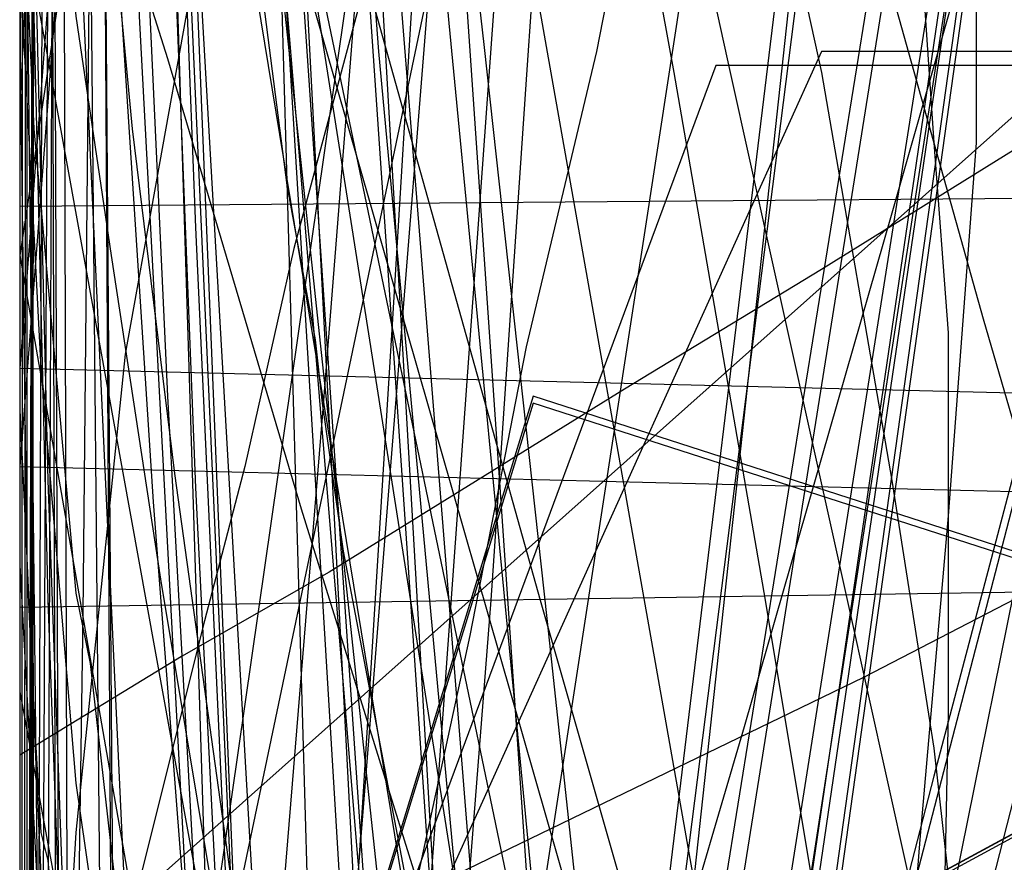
# Model space of a CAD drawing. Header units: millimetres. Extents: x 0 to 1231, y -1 to 564.
# Tile 132 of 163: x 0 to 14, y 108 to 120. Entities that reach past the tile are written whole.
import ezdxf

# ---------------------------------------------------------------- set-up
doc = ezdxf.new("R2010")
doc.units = ezdxf.units.MM
doc.layers.add('1', color=7, linetype='Continuous')

# ---------------------------------------------------------------- blocks, each defined once
blk = doc.blocks.new('PART007')
at = {"layer": '1'}
blk.add_lwpolyline([(1.1, 141.1), (0.8, 138.9), (0.5, 136.8), (0.3, 134.6), (0.1, 131.3), (0, 129.1), (0, 122.5), (0.1, 120.8), (0.1, 120.4), (0.2, 118.2), (0.8, 111.6), (1, 110.6), (1.5, 106.2), (2.2, 100.8), (2.2, 100.4), (2.9, 95.3)], dxfattribs=at)
blk = doc.blocks.new('PART011')
at = {"layer": '1'}
blk.add_lwpolyline([(320.9, 376.9), (231.6, 372.2), (187, 370), (143.8, 368.3), (142.4, 365.3), (140.9, 368.3), (113.7, 368.1), (85.1, 368.2), (0, 368), (0, 111.4), (71.1, 112.5), (106.6, 112.9), (140.6, 112.8), (142.2, 115.7), (143.6, 112.7), (183.5, 111.2), (261.2, 107.8), (351.4, 104.1), (363.9, 103.5)], dxfattribs=at)
blk = doc.blocks.new('PART014')
at = {"layer": '1'}
blk.add_lwpolyline([(559.3, 242.7), (491.5, 239.2), (439.2, 237.3), (382.5, 235.5), (327.8, 234.5), (271.3, 233.1), (184.5, 231.5), (126.5, 230.8), (125.1, 227.9), (123.6, 230.8), (0, 231), (0, 41.8), (123.5, 41.8), (125, 44.8), (126.5, 41.8), (162.8, 41.2), (240.9, 38.1), (307.4, 35.7), (376.2, 33.2), (463.1, 29.8), (535.6, 26.7), (606, 23.4)], dxfattribs=at)
blk = doc.blocks.new('PART015')
at = {"layer": '1'}
blk.add_lwpolyline([(281, 0), (289, 23.6), (7.3, 114.3), (0, 90.5)], close=True, dxfattribs=at)
blk = doc.blocks.new('PART019')
at = {"layer": '1'}
blk.add_lwpolyline([(609.6, 303.1), (526.4, 300), (447.8, 296.7), (366.9, 293.5), (242.2, 287.9), (192.2, 285.3), (143.7, 283.1), (142.2, 280.1), (140.7, 283), (106.6, 282.5), (71.1, 282.2), (0, 282.1), (0, 57.2), (71.1, 56.3), (140.6, 55.2), (142.1, 58.2), (143.5, 55.2), (194, 53.5), (257, 52.2), (317, 49.3), (377, 46.2), (503.2, 40.8), (557, 38.2)], dxfattribs=at)
blk = doc.blocks.new('PART020')
at = {"layer": '1'}
blk.add_lwpolyline([(0.1, 120.6), (0, 118.5), (0, 114.2), (0.1, 112.1), (0.2, 109.9), (0.3, 108.2), (0.4, 107.8), (0.7, 104.6), (1.2, 100), (1.3, 99.3), (1.9, 94)], dxfattribs=at)
blk = doc.blocks.new('PART022')
at = {"layer": '1'}
blk.add_lwpolyline([(35.1, 269.8), (0, 31), (48, 22.1), (50, 24.8), (51, 21.6), (163.5, 1.6), (165.5, 4.2), (166.5, 1.1), (172.2, 0), (189.9, 36.2), (272.9, 22.5), (274.8, 25.2), (275.8, 22), (292, 19.6), (328.6, 15.1), (377.1, 10.1)], dxfattribs=at)
blk = doc.blocks.new('PART024')
at = {"layer": '1'}
blk.add_lwpolyline([(363.2, 251.4), (295.9, 248), (262.2, 246.5), (228.5, 245.4), (203.7, 245.3), (202.2, 242.3), (200.7, 245.3), (0.1, 245.4), (0, 52.3), (101.1, 52.1), (151.7, 51.8), (200.8, 51.2), (202.4, 54.1), (202.4, 54), (202.6, 52.6), (202.7, 52.1), (203, 51.5), (203.4, 51.2), (203.6, 51.1), (203.9, 51.1), (216.8, 50.3), (300.7, 45.8), (384.6, 41.6)], dxfattribs=at)
blk = doc.blocks.new('PART025')
at = {"layer": '1'}
blk.add_lwpolyline([(44.6, 0), (96.8, 0), (104.9, 2.3), (137.9, 9), (147.5, 10.9), (147.5, 56.2), (124.3, 179.8), (114.6, 181.7), (62.4, 181.7), (39.2, 164.7), (1.4, 164.7), (0, 155.4), (0, 110.2), (20.1, 1.2)], close=True, dxfattribs=at)
blk = doc.blocks.new('PART026')
at = {"layer": '1'}
blk.add_lwpolyline([(116.7, 8.6), (108.7, 180.7), (15.8, 180.4), (0, 164.8), (9.5, 0)], close=True, dxfattribs=at)
blk = doc.blocks.new('PART027')
at = {"layer": '1'}
blk.add_lwpolyline([(59.2, 106.3), (35.3, 129.4), (26.5, 129.4), (0, 105.8), (0, 1), (14.9, 0.5), (28.1, 0.1), (29.6, 3), (31, 0), (43.5, 0.2), (59.2, 0.2)], close=True, dxfattribs=at)
blk = doc.blocks.new('PART028')
at = {"layer": '1'}
blk.add_lwpolyline([(0.5, 142.2), (0.3, 140.6), (0.3, 140), (0.1, 135.5), (0.1, 134.4), (0, 133.2), (0.1, 131), (0.1, 128.3), (0.2, 126.5), (0.6, 122.1), (0.6, 122), (0.8, 119.8), (1.3, 116.4), (2, 111.8), (2.7, 107.6), (3.7, 102), (5.9, 91)], dxfattribs=at)
blk = doc.blocks.new('PART029')
at = {"layer": '1'}
blk.add_lwpolyline([(353.8, 227.2), (343.9, 225.4), (336.1, 223.9), (336.7, 220.5), (295.9, 213.4), (244.8, 204.4), (233.6, 202.5), (193.8, 195.5), (40.8, 168.8), (0, 161.7), (28.6, 0), (59, 5.5), (59.9, 8.7), (61.9, 6), (72.4, 7.8), (73.4, 11), (75.4, 8.3), (142.8, 19.8), (223.2, 33), (224.2, 36.1), (226.1, 33.5), (342.7, 51), (401, 60.2)], dxfattribs=at)
blk = doc.blocks.new('PART034')
at = {"layer": '1'}
blk.add_lwpolyline([(238.2, 205.7), (198.7, 207.8), (159.2, 209.1), (124.5, 210.1), (89.8, 210.7), (41.1, 210.6), (39.6, 207.7), (38.2, 210.7), (0, 210.9), (1.6, 161.6), (3.3, 130.8), (5.4, 100), (8.4, 67.9), (11.4, 66.7), (8.6, 65), (11.9, 34.4), (15.5, 1.3), (53.2, 0), (54.5, 2.9), (56.1, 0.2), (235, 35.1), (235.9, 38.3)], dxfattribs=at)
blk = doc.blocks.new('PART036')
at = {"layer": '1'}
blk.add_lwpolyline([(91.2, 0), (91.2, 176.9), (4.9, 176.9), (0, 169.3), (0, 0)], close=True, dxfattribs=at)
blk = doc.blocks.new('PART039')
at = {"layer": '1'}
blk.add_lwpolyline([(609.6, 312.6), (526.4, 309.3), (447.8, 305.8), (366.9, 302.2), (242.2, 296.3), (192.2, 293.4), (143.7, 291.1), (142.3, 288.1), (140.7, 291.1), (106.7, 290.5), (71.1, 290.2), (0, 290.1), (0, 62), (71.1, 61.2), (140.6, 60), (142.2, 62.9), (143.6, 59.9), (194.1, 58.1), (257.1, 56.5), (317.1, 53.5), (377, 50.2), (503.3, 44.4), (557, 41.6)], dxfattribs=at)
blk = doc.blocks.new('PART042')
at = {"layer": '1'}
blk.add_lwpolyline([(0, 212.7), (11.9, 39.1), (49.9, 39.1), (51.4, 42.1), (52.9, 39.1), (85.1, 38.7), (122, 38.6), (158.9, 38.9), (166.8, 39.1), (176.7, 39.2), (196.5, 39.6), (198.4, 39.6), (206.4, 39.8), (216.2, 40.1), (218.1, 40.2), (226.1, 40.5), (230.1, 40.6), (234, 40.8), (237.8, 41)], dxfattribs=at)
blk = doc.blocks.new('PART045')
at = {"layer": '1'}
blk.add_lwpolyline([(395, 276), (337.1, 272.6), (279.2, 269.7), (221.2, 267.4), (164.8, 265.9), (163.3, 262.9), (161.8, 265.8), (122.7, 265.3), (82, 265.1), (0.7, 265.3), (0, 65.8), (81.4, 66.4), (122.1, 66.4), (161.3, 65.9), (162.8, 68.8), (164.2, 65.8), (200.5, 64.4), (238.3, 62.6), (313.9, 58.2), (389.4, 53)], dxfattribs=at)
blk = doc.blocks.new('PART046')
at = {"layer": '1'}
blk.add_lwpolyline([(0, 25.8), (25.9, 0), (33.9, 0), (59.2, 24.6), (59.2, 152.2), (45.6, 154.3), (32.8, 155.9), (30.9, 153.2), (29.8, 156.3), (15.9, 157.6), (0, 158.7)], close=True, dxfattribs=at)
blk = doc.blocks.new('PART051')
at = {"layer": '1'}
blk.add_lwpolyline([(0, 187.7), (11.9, 39.1), (49.9, 39.1), (51.4, 42.1), (52.8, 39.1), (85.1, 38.7), (122, 38.6), (158.9, 38.9), (163.1, 39), (173.5, 39.1), (194.3, 39.5), (198.3, 39.6), (204.8, 39.7), (215.2, 40.1), (218.1, 40.2), (225.6, 40.4), (229.8, 40.6), (233.9, 40.8), (237.8, 41)], dxfattribs=at)
blk = doc.blocks.new('PART054')
at = {"layer": '1'}
blk.add_lwpolyline([(238.5, 218.8), (225.8, 219.7), (224.7, 219.7), (211, 220.7), (169.6, 223.4), (158.6, 224.2), (127.6, 225.7), (96.6, 226.8), (40.8, 227.6), (39.3, 224.6), (37.8, 227.6), (0, 227.9), (1.5, 68.5), (4.4, 67.2), (1.7, 65.6), (9.9, 0), (48.3, 1), (49.4, 3.9), (51.2, 1.3), (256.7, 48.6)], dxfattribs=at)
blk = doc.blocks.new('PART059')
at = {"layer": '1'}
blk.add_lwpolyline([(414, 338.2), (315.5, 336), (248.5, 334.2), (184.9, 332.7), (126.4, 331.8), (124.9, 328.9), (123.4, 331.8), (0, 332.2), (0.2, 97.2), (123.9, 97.1), (125.4, 100), (126.8, 97.1), (178.6, 97), (229.8, 96.3), (290.8, 95.1), (370, 94.3)], dxfattribs=at)
blk = doc.blocks.new('PART062')
at = {"layer": '1'}
blk.add_lwpolyline([(59.2, 106.2), (35.3, 129.4), (26.5, 129.4), (0, 105.8), (0, 1), (14.9, 0.5), (28.1, 0), (29.6, 3), (31, 0), (43.5, 0.2), (59.2, 0.2)], close=True, dxfattribs=at)
blk = doc.blocks.new('PART065')
at = {"layer": '1'}
blk.add_lwpolyline([(7.3, 114.4), (0, 90.5), (280.9, 0), (289, 23.6)], close=True, dxfattribs=at)
blk = doc.blocks.new('PART067')
at = {"layer": '1'}
blk.add_lwpolyline([(0.5, 290.7), (0.4, 247.4), (3.4, 245.9), (0.4, 244.4), (0, 12), (37.9, 12.2), (39.3, 15.2), (40.8, 12.2), (343.9, 11.8), (345.4, 14.7), (346.9, 11.7), (409.4, 10.5)], dxfattribs=at)
blk = doc.blocks.new('PART070')
at = {"layer": '1'}
blk.add_lwpolyline([(358.5, 219.1), (344.4, 219.7), (328.9, 221), (295.4, 224.5), (291.5, 254), (283, 254.7), (281.3, 251.9), (280, 254.9), (40.9, 273.7), (39.2, 270.9), (37.9, 273.7), (0, 273.1), (0.4, 234.3), (3.3, 232.9), (0.4, 231.4), (2, 16), (39.9, 15.9), (41.3, 18.8), (42.8, 15.9), (359.2, 15.8)], dxfattribs=at)
blk = doc.blocks.new('PART072')
at = {"layer": '1'}
blk.add_lwpolyline([(63.9, 94.7), (63.7, 96.2), (62.5, 107.2), (62.1, 111.6), (60.1, 147), (0, 146.8), (23.1, 0)], dxfattribs=at)
blk = doc.blocks.new('PART073')
at = {"layer": '1'}
blk.add_lwpolyline([(574.3, 370.8), (535.4, 368.8), (452.4, 364.8), (369.4, 361.2), (286.4, 358.3), (204.9, 356.2), (203.4, 353.2), (201.9, 356.1), (152.7, 355.5), (102.1, 355.3), (0.7, 355.4), (0, 117.1), (101.3, 117.9), (152, 118), (201.2, 117.8), (202.7, 120.8), (204.1, 117.8), (251.9, 117), (301.1, 115.7), (350.3, 114), (399.5, 111.9), (445.4, 109.3), (491.4, 106.3), (583.2, 99.7)], dxfattribs=at)
blk = doc.blocks.new('PART074')
at = {"layer": '1'}
blk.add_lwpolyline([(281, 0), (289, 23.6), (7.3, 114.3), (0, 90.5)], close=True, dxfattribs=at)
blk = doc.blocks.new('PART075')
at = {"layer": '1'}
blk.add_lwpolyline([(7.3, 114.3), (0, 90.5), (281, 0), (289, 23.6)], close=True, dxfattribs=at)
blk = doc.blocks.new('PART076')
at = {"layer": '1'}
blk.add_lwpolyline([(116.7, 8.6), (108.7, 180.7), (15.8, 180.4), (0, 164.8), (9.5, 0)], close=True, dxfattribs=at)
blk = doc.blocks.new('PART079')
at = {"layer": '1'}
blk.add_lwpolyline([(44.6, 0), (52.7, 2.3), (85.7, 9), (95.3, 10.9), (72.2, 140.7), (62.4, 142.7), (32.1, 120.5), (26.4, 125.5), (1.4, 125.7), (0, 116.4), (20.1, 1.2)], close=True, dxfattribs=at)
blk = doc.blocks.new('PART082')
at = {"layer": '1'}
blk.add_lwpolyline([(0.1, 262.5), (0, 218.1), (2.9, 216.6), (0, 215.1), (0, 15.7), (37.8, 15.5), (39.3, 18.5), (40.8, 15.5), (342.5, 15.4), (344, 18.4), (345.4, 15.3), (357.7, 14.9)], dxfattribs=at)
blk = doc.blocks.new('PART083')
at = {"layer": '1'}
blk.add_lwpolyline([(0, 274.8), (0, 235.9), (2.9, 234.4), (0, 232.9), (0, 35.5), (2.9, 34.1), (0, 32.6), (0, 14.5), (37.9, 14.5), (39.3, 17.4), (40.8, 14.5), (342.8, 14.4), (344.4, 17.3), (345.8, 14.3), (378.6, 12.3)], dxfattribs=at)
blk = doc.blocks.new('PART084')
at = {"layer": '1'}
blk.add_lwpolyline([(0.5, 278.1), (0.4, 234.7), (3.4, 233.2), (0.4, 231.8), (0, 11.9), (37.9, 12.1), (39.3, 15), (40.8, 12.1), (343.9, 11.6), (345.4, 14.6), (346.9, 11.6), (409.4, 10.3)], dxfattribs=at)
blk = doc.blocks.new('PART085')
at = {"layer": '1'}
blk.add_lwpolyline([(0, 249.5), (6.7, 16.6), (44.6, 16.2), (46.1, 19.1), (47.5, 16.1), (105.2, 15.3), (133.8, 15.5), (162.4, 16), (177.9, 16.6), (197.4, 17.3), (212.5, 17.9), (216.9, 18.1), (236.3, 18.9)], dxfattribs=at)
blk = doc.blocks.new('PART087')
at = {"layer": '1'}
blk.add_lwpolyline([(0, 192.6), (10.5, 39.3), (48.7, 37.5), (50.3, 40.4), (51.6, 37.4), (91.5, 35.8), (144.2, 34.2), (173.6, 34.1), (203, 34.3), (251.4, 35.2)], dxfattribs=at)
blk = doc.blocks.new('PART088')
at = {"layer": '1'}
blk.add_lwpolyline([(26.6, 170.7), (24.9, 162.8), (23.1, 154.8), (21.4, 146.9), (19.7, 138.9), (19.5, 138), (18.1, 130.9), (15.6, 118.9), (13.2, 107), (10.9, 95), (9.6, 88.5), (7, 75), (3.1, 55), (0, 39), (41.3, 28), (43.5, 30.5), (44.2, 27.3), (84.3, 17.8), (161.4, 0), (173.8, 37.4), (222.2, 28.2), (259.5, 22.2)], dxfattribs=at)
blk = doc.blocks.new('PART091')
at = {"layer": '1'}
blk.add_lwpolyline([(507.3, 375.4), (320.8, 368.5), (231.6, 364), (186.9, 362), (143.8, 360.5), (142.4, 357.5), (140.8, 360.5), (85.1, 360.4), (0, 360.2), (0, 106.7), (71.1, 107.9), (106.6, 108.2), (140.7, 108.2), (142.2, 111.2), (143.6, 108.1), (183.4, 106.7), (261.2, 103.6), (351.4, 100.2), (363.8, 99.6)], dxfattribs=at)
blk = doc.blocks.new('PART092')
at = {"layer": '1'}
blk.add_lwpolyline([(32.6, 244.5), (7.8, 87.6), (10.5, 85.7), (7.4, 84.7), (0, 37), (46.6, 27.3), (48.6, 29.8), (49.4, 26.7), (165.9, 3), (167.9, 5.6), (168.8, 2.4), (178.2, 0.5), (190.8, 38), (242.9, 28.6)], dxfattribs=at)
blk = doc.blocks.new('PART093')
at = {"layer": '1'}
blk.add_lwpolyline([(82.9, 1.7), (60, 147), (0, 146.8), (23.1, 0)], close=True, dxfattribs=at)
blk = doc.blocks.new('PART095')
at = {"layer": '1'}
blk.add_lwpolyline([(34.3, 258.3), (0, 43), (42.6, 34.6), (44.6, 37.2), (45.6, 34.1), (156.1, 12.3), (158.1, 15), (158.9, 11.8), (166, 10.4), (176.8, 43), (220.2, 34.3), (262.3, 26.2), (264.3, 28.8), (265.2, 25.7), (299.9, 19.9), (331.3, 15.5), (362.8, 11.7)], dxfattribs=at)
blk = doc.blocks.new('PART097')
at = {"layer": '1'}
blk.add_lwpolyline([(0, 174.2), (5.7, 47.5), (43.9, 47.1), (45.4, 50), (46.9, 47.1), (84.1, 47.4), (130.7, 48.2), (185.7, 50.9), (235.2, 53.5), (283, 56.6)], dxfattribs=at)
blk = doc.blocks.new('PART099')
at = {"layer": '1'}
blk.add_lwpolyline([(44.6, 0), (52.7, 2.3), (85.7, 9), (95.3, 10.9), (72.2, 140.7), (62.4, 142.7), (32.1, 120.5), (26.4, 125.5), (1.4, 125.7), (0, 116.4), (20.1, 1.2)], close=True, dxfattribs=at)
blk = doc.blocks.new('PART100')
at = {"layer": '1'}
blk.add_lwpolyline([(269.2, 206.7), (204.2, 206.3), (171.4, 206.6), (169.9, 203.6), (168.5, 206.7), (146.8, 208), (113.4, 210.7), (94.9, 212.5), (77.9, 214.6), (76, 211.9), (75, 215), (52, 218.8), (27.8, 223.3), (0, 24.7), (47, 17.6), (48.9, 20.3), (50, 17.2), (163, 1.3), (164.9, 4), (165.9, 0.8), (171.9, 0), (188.3, 36.7), (249.7, 27.8)], dxfattribs=at)
blk = doc.blocks.new('PART101')
at = {"layer": '1'}
blk.add_lwpolyline([(35, 124.8), (24.3, 129.7), (0, 129.7), (0.2, 121.5), (0.4, 113.2), (0.7, 104.9), (0.8, 101.6), (1, 98.3), (1.1, 95.2)], dxfattribs=at)
blk = doc.blocks.new('PART102')
at = {"layer": '1'}
blk.add_lwpolyline([(35, 124.8), (24.3, 129.8), (0, 129.8), (0, 128.1), (0.4, 111.5), (0.7, 103.2), (0.9, 99.9), (1, 96.6), (1.1, 95.2)], dxfattribs=at)
blk = doc.blocks.new('PART103')
at = {"layer": '1'}
blk.add_lwpolyline([(0, 25.8), (25.9, 0), (33.9, 0), (59.2, 24.5), (59.2, 152.1), (45.6, 154.2), (32.7, 155.9), (30.9, 153.2), (29.8, 156.2), (15.9, 157.5), (0, 158.7)], close=True, dxfattribs=at)
blk = doc.blocks.new('PART104')
at = {"layer": '1'}
blk.add_lwpolyline([(34.1, 262.4), (0, 30.2), (48.1, 21.3), (50, 24), (50.9, 20.8), (163.6, 1.5), (165.5, 4.1), (166.4, 1), (172.2, 0), (189.9, 36.1), (273, 23.1), (274.9, 25.8), (275.9, 22.7), (291.8, 20.4), (328.2, 16.2), (376.6, 11.7)], dxfattribs=at)
blk = doc.blocks.new('PART105')
at = {"layer": '1'}
blk.add_lwpolyline([(268.2, 199.4), (203.2, 199), (170.5, 199.2), (168.9, 196.3), (167.5, 199.4), (145.8, 200.7), (112.4, 203.4), (93.9, 205.2), (76.9, 207.3), (75, 204.6), (74, 207.7), (51.1, 211.5), (26.8, 215.9), (0, 23.9), (47, 16.9), (48.9, 19.6), (50, 16.5), (163, 1.2), (164.8, 3.9), (165.9, 0.8), (171.9, 0), (188.2, 36.7), (249.6, 29)], dxfattribs=at)
blk = doc.blocks.new('PART106')
at = {"layer": '1'}
blk.add_lwpolyline([(108, 12.6), (98.8, 187.6), (95.8, 188.9), (98.7, 190.5), (98.6, 192.4), (97.5, 213.6), (12.8, 213.4), (0, 197.6), (10.4, 0)], close=True, dxfattribs=at)
blk = doc.blocks.new('PART109')
at = {"layer": '1'}
blk.add_lwpolyline([(0.5, 168.6), (0.4, 130.7), (1.9, 98.6), (4.1, 68), (7.1, 66.8), (4.3, 65.1), (10.3, 1.4), (48, 0), (49.3, 3), (50.9, 0.2), (238.1, 32.3)], dxfattribs=at)
blk = doc.blocks.new('PART111')
at = {"layer": '1'}
blk.add_lwpolyline([(285.3, 226.7), (235.7, 230.4), (184.7, 233.9), (144.7, 236.1), (104.7, 237.7), (40.9, 238.6), (39.4, 235.6), (37.9, 238.6), (0, 238), (0.1, 202), (0.6, 165.9), (2.5, 116.8), (4.7, 69.1), (7.8, 67.8), (5, 66.1), (13.4, 0), (51.5, 1.2), (52.6, 4.2), (54.4, 1.6), (268.5, 40.6)], dxfattribs=at)
blk = doc.blocks.new('PART112')
at = {"layer": '1'}
blk.add_lwpolyline([(82.9, 1.6), (60, 146.9), (0, 146.8), (23.1, 0)], close=True, dxfattribs=at)
blk = doc.blocks.new('PART114')
at = {"layer": '1'}
blk.add_lwpolyline([(285.3, 214.2), (235.7, 217.9), (184.7, 221.4), (144.7, 223.6), (104.7, 225.2), (40.8, 226.1), (39.4, 223.1), (37.9, 226.1), (0, 225.5), (0.7, 158.8), (2.5, 113.1), (4.7, 69.1), (7.8, 67.8), (5, 66.1), (13.4, 0), (51.5, 1.2), (52.6, 4.2), (54.4, 1.6), (268.5, 40.6)], dxfattribs=at)
blk = doc.blocks.new('PART115')
at = {"layer": '1'}
blk.add_lwpolyline([(2.8, 164.2), (3.6, 156.6), (4, 153.6), (4.3, 150.6), (4.7, 147.6), (4.7, 147.5), (5.3, 143), (6.7, 134), (8, 126.5), (8.7, 122.3), (9.3, 119), (10.6, 111.5), (11.6, 105.5), (12, 102.5), (12.4, 99.4), (12.6, 98.4), (12.8, 96.4), (13.3, 91.9)], dxfattribs=at)
blk = doc.blocks.new('PART116')
at = {"layer": '1'}
blk.add_lwpolyline([(91.2, 0), (91.2, 176.9), (4.9, 176.9), (0, 169.3), (0, 0)], close=True, dxfattribs=at)
blk = doc.blocks.new('PART117')
at = {"layer": '1'}
blk.add_lwpolyline([(112.9, 0), (112.9, 505.6), (15.4, 505.6), (0, 489.2), (0, 0)], close=True, dxfattribs=at)
blk = doc.blocks.new('PART118')
at = {"layer": '1'}
blk.add_lwpolyline([(112.9, 0), (112.9, 505.6), (15.4, 505.6), (0, 489.1), (0, 0)], close=True, dxfattribs=at)
blk = doc.blocks.new('PART119')
at = {"layer": '1'}
blk.add_lwpolyline([(91.3, 176.9), (4.9, 176.9), (0, 169.3), (0, 0), (91.3, 0)], close=True, dxfattribs=at)
blk = doc.blocks.new('PART120')
at = {"layer": '1'}
blk.add_lwpolyline([(0.2, 166.9), (0.7, 154.3), (0.7, 153.2), (1, 148), (1.3, 142.7), (1.5, 140.3), (1.7, 137.4), (2.1, 132.1), (2.5, 127.9), (2.7, 126.5), (2.7, 125.8), (3, 123.7), (3.4, 120.5), (3.8, 117.4), (4.2, 115.2), (4.3, 114.3), (4.6, 112.2), (5.8, 105.9), (6.2, 104.1), (6.2, 103.8), (6.9, 100.7), (7.6, 97.7), (8.4, 94.6)], dxfattribs=at)
blk = doc.blocks.new('PART121')
at = {"layer": '1'}
blk.add_lwpolyline([(63.9, 94.7), (63.7, 96.2), (62.5, 107.2), (62.1, 111.6), (60.1, 147), (0, 146.8), (23.1, 0)], dxfattribs=at)
blk = doc.blocks.new('PART122')
at = {"layer": '1'}
blk.add_lwpolyline([(78.2, 0.2), (77.9, 179.2), (0, 179.3), (0, 0)], close=True, dxfattribs=at)
blk = doc.blocks.new('PART123')
at = {"layer": '1'}
blk.add_lwpolyline([(118.9, 8.6), (108.8, 224.9), (15.9, 224.6), (0, 209.1), (12.1, 0)], close=True, dxfattribs=at)
blk = doc.blocks.new('PART124')
at = {"layer": '1'}
blk.add_lwpolyline([(52.1, 0), (152, 0.7), (181.2, 179.9), (185.2, 204.1), (185.2, 249.4), (93.2, 249.6), (41, 249.6), (31.1, 238.1), (0, 45.3), (0, 0)], close=True, dxfattribs=at)
blk = doc.blocks.new('PART125')
at = {"layer": '1'}
blk.add_lwpolyline([(118.8, 8.6), (108.8, 224.9), (15.8, 224.6), (0, 209.1), (12.1, 0)], close=True, dxfattribs=at)
blk = doc.blocks.new('PART126')
at = {"layer": '1'}
blk.add_lwpolyline([(78.2, 0.2), (77.9, 179.2), (0, 179.3), (0, 0)], close=True, dxfattribs=at)
blk = doc.blocks.new('PART128')
at = {"layer": '1'}
blk.add_lwpolyline([(82.9, 1.6), (60, 140.7), (0, 140.6), (23.1, 0)], close=True, dxfattribs=at)
blk = doc.blocks.new('PART130')
at = {"layer": '1'}
blk.add_lwpolyline([(2, 163.8), (2.3, 159.8), (2.7, 156.1), (3, 152.5), (3.4, 148.9), (4.1, 142.2), (4.9, 134.9), (5.7, 127.3), (6.6, 119.4), (7.5, 111.2), (8.4, 102.8), (10.4, 85.6)], dxfattribs=at)
blk = doc.blocks.new('PART131')
at = {"layer": '1'}
blk.add_lwpolyline([(172.6, 119.6), (151, 120.9), (129.1, 122.3), (109.7, 123.5), (90.3, 124.9), (71.1, 126.3), (61.7, 127), (52.4, 127.8), (40, 128.8), (27.5, 129.9), (21.1, 130.5), (14.5, 131.2), (7.6, 131.8), (0.4, 132.5), (0.2, 126.6), (0, 120.6), (0.3, 114.8), (0.8, 108.9), (1.6, 103.3), (2.8, 97.8), (4.3, 92.2)], dxfattribs=at)
blk = doc.blocks.new('PART132')
at = {"layer": '1'}
blk.add_lwpolyline([(0.2, 241.8), (0, 41.3)], dxfattribs=at)
blk = doc.blocks.new('PART133')
at = {"layer": '1'}
blk.add_lwpolyline([(108.3, 168.1), (79.9, 160.8), (76.8, 160), (51.2, 153.1), (43.1, 150.8), (35.1, 148.6), (27.2, 146.3), (19.7, 144), (15, 142.6), (10.3, 141), (5.4, 139.4), (2.8, 138.5), (0, 137.6), (1.1, 133.7), (2.3, 129.6), (3.5, 125.3), (4.8, 120.8), (7.4, 111.5), (10.2, 101.7), (13, 91.7)], dxfattribs=at)
blk = doc.blocks.new('PART134')
at = {"layer": '1'}
blk.add_lwpolyline([(0.4, 164.7), (0.1, 157.7), (0, 152.8), (0, 148.8), (0.1, 145), (0.3, 141.3), (0.5, 136.5), (0.7, 133.2), (0.9, 129.6), (1.1, 125.9), (1.3, 122.1), (1.9, 112.9), (2.6, 103.8), (2.7, 102), (3.6, 92.4)], dxfattribs=at)
blk = doc.blocks.new('PART135')
at = {"layer": '1'}
blk.add_lwpolyline([(0.4, 174.6), (0.6, 157.3), (0.9, 140.3), (1.7, 119.8), (2.8, 99.2), (5, 61.6)], dxfattribs=at)
blk = doc.blocks.new('PART136')
at = {"layer": '1'}
blk.add_lwpolyline([(12.8, 176.7), (0, 87.8)], dxfattribs=at)
blk = doc.blocks.new('PART137')
at = {"layer": '1'}
blk.add_lwpolyline([(20.5, 184.3), (14.5, 158.7), (11.4, 146.1), (8.3, 133.8), (6.8, 127.8), (5.4, 122.1), (3.9, 116.5), (3.2, 113.4), (2.6, 111.1), (1.3, 105.9), (0, 101), (6.5, 99.3), (13.2, 97.5), (20.1, 95.6)], dxfattribs=at)
blk = doc.blocks.new('PART138')
at = {"layer": '1'}
blk.add_lwpolyline([(7.5, 240.9), (0, 121.4), (22, 0)], dxfattribs=at)
blk = doc.blocks.new('PART139')
at = {"layer": '1'}
blk.add_lwpolyline([(29.7, 164.1), (26.8, 161.9), (23.2, 158.6), (21.3, 156.7), (19.5, 154.8), (16, 150.7), (13.9, 147.8), (11.9, 144.7), (11.1, 143.4), (9.2, 139.8), (8.7, 138.9), (8.2, 137.8), (6.4, 133.7), (5, 130), (3.6, 125.4), (2.4, 120), (1.5, 115), (0.8, 108.2), (0.5, 103.3), (0.3, 98.3), (0.3, 94.3)], dxfattribs=at)
blk = doc.blocks.new('PART140')
at = {"layer": '1'}
blk.add_lwpolyline([(0.3, 166.4), (0.2, 155.9), (0.4, 140), (0.5, 137.2), (0.7, 130.8), (1, 124.5), (1.6, 118.2), (2.2, 113.3), (3.3, 105.4), (4.9, 97.3), (5.7, 93.9)], dxfattribs=at)
blk = doc.blocks.new('PART141')
at = {"layer": '1'}
blk.add_lwpolyline([(247, 180.8), (217.2, 182.8), (187.7, 184.5), (156.3, 185.9), (124.9, 186.7), (98.7, 187.2), (72.4, 187.6), (45.4, 188.1), (18.4, 188.8), (0, 19.2), (8.5, 18.4), (16.8, 17.6), (33, 16.1), (37.3, 15.7), (52.3, 14.5), (71.8, 13), (100.5, 10.9), (129.2, 9), (173, 6.2), (216.9, 3.8), (234.5, 2.9), (267.9, 1.3)], dxfattribs=at)
blk = doc.blocks.new('PART142')
at = {"layer": '1'}
blk.add_lwpolyline([(1.1, 166.4), (1.4, 157.4), (1.6, 148), (1.9, 138.8), (2.5, 120.6), (3.2, 103.4), (3.5, 94.6)], dxfattribs=at)
blk = doc.blocks.new('PART144')
at = {"layer": '1'}
blk.add_lwpolyline([(0.2, 262), (0.2, 219.2), (0.1, 214.2), (0.1, 104.1), (0, 98.2), (0, 71.1), (3.9, 71.3), (7.6, 71.6), (14.7, 72.2), (21.4, 72.7), (28, 73.2), (38.3, 74.1), (49, 75), (59.7, 76), (70.6, 77), (101, 79.6), (131.1, 82.1), (161, 84.7), (191, 87.6), (201, 88.6), (211.1, 89.5), (221.1, 90.3), (231.2, 90.8), (243.8, 91)], dxfattribs=at)
blk = doc.blocks.new('PART145')
at = {"layer": '1'}
blk.add_lwpolyline([(120.1, 164.2), (104.5, 160.7), (85.9, 156.3), (76.6, 154), (67.1, 151.6), (58.4, 149.4), (40.8, 145), (32.1, 142.8), (23.6, 140.6), (15.4, 138.5), (7.4, 136.4), (0, 134.5), (38.6, 0)], dxfattribs=at)
blk = doc.blocks.new('PART147')
at = {"layer": '1'}
blk.add_lwpolyline([(34.3, 256), (0, 92.5), (4.5, 91.3), (14.1, 88.7), (19.2, 87.3), (29.6, 84.6), (40.4, 81.7), (51.5, 78.8), (73.9, 73.2), (85, 70.5), (95.4, 68), (105.7, 65.6), (125.9, 60.9), (150.4, 54.9), (167, 50.7), (175, 48.7), (199.7, 42.6), (224.5, 36.7), (241.3, 33)], dxfattribs=at)
blk = doc.blocks.new('PART148')
at = {"layer": '1'}
blk.add_lwpolyline([(70, 0), (70, 200), (0, 200), (0, 0)], close=True, dxfattribs=at)
blk = doc.blocks.new('PART149')
at = {"layer": '1'}
blk.add_lwpolyline([(70, 200), (0, 200), (0, 0), (70, 0)], close=True, dxfattribs=at)
blk = doc.blocks.new('PART150')
at = {"layer": '1'}
blk.add_lwpolyline([(16.2, 164.6), (13.5, 162.3), (11.1, 159.8), (8.9, 157.1), (6.8, 153.6), (5, 149.9), (3.9, 147.1), (3.1, 144.2), (1.7, 138.4), (0.8, 132.8), (0.3, 127.1), (0, 119.6), (0, 112), (0.6, 101), (1.3, 89.9)], dxfattribs=at)
blk = doc.blocks.new('PART151')
at = {"layer": '1'}
blk.add_lwpolyline([(16.2, 164.6), (13.5, 162.3), (11.1, 159.8), (9, 157.1), (6.8, 153.6), (5, 149.9), (4, 147.1), (3.1, 144.3), (1.8, 138.5), (0.9, 132.8), (0.3, 127.1), (0, 119.6), (0.1, 112), (0.6, 101), (1.3, 89.9)], dxfattribs=at)
blk = doc.blocks.new('PART152')
at = {"layer": '1'}
blk.add_lwpolyline([(0, 306), (0, 58.5), (3.8, 58.6), (14.3, 58.6), (20.7, 58.7), (26.7, 58.7), (32.5, 58.8), (89.8, 58.8), (100.5, 58.7), (111.3, 58.7), (132.9, 58.6), (187.7, 58.6), (241.5, 58.2), (269.7, 57.7), (298, 57), (354.8, 55.4)], dxfattribs=at)
blk = doc.blocks.new('PART156')
at = {"layer": '1'}
blk.add_lwpolyline([(15.3, 313.2), (0, 114.8), (28.1, 114.1), (28.2, 112.7), (28.3, 111.5), (28.9, 107.1), (29.4, 104.8), (30.6, 100.1), (32.2, 93.9)], dxfattribs=at)
blk = doc.blocks.new('PART160')
at = {"layer": '1'}
blk.add_lwpolyline([(0.9, 294.2), (0.1, 56.7), (0, 0), (81, 0), (290.1, 0), (297.4, 41.7), (323.1, 41.7), (336.7, 41.6), (359.5, 41.6)], dxfattribs=at)
blk = doc.blocks.new('PART163')
at = {"layer": '1'}
blk.add_lwpolyline([(1.3, 169.4), (2.4, 154.9), (4.2, 131.3), (5.1, 119.3), (6.3, 106.4), (7.4, 93.8)], dxfattribs=at)
blk = doc.blocks.new('PART169')
at = {"layer": '1'}
blk.add_lwpolyline([(204, 112.8), (138, 112.8), (129.3, 112.7), (120.7, 112.6), (111.3, 112.4), (110.8, 112.4), (99.6, 112.7), (88.4, 113.2), (77.2, 113.8), (68.3, 114.3), (63.8, 114.7), (59.4, 115.1), (45.2, 116.9), (37.5, 118), (29.9, 119.1), (9.9, 119.1), (5, 105.9), (0, 92.7)], dxfattribs=at)
blk = doc.blocks.new('PART170')
at = {"layer": '1'}
blk.add_lwpolyline([(32, 181.6), (26.3, 159.7), (19.7, 134.4), (13, 109), (6.5, 83.8)], dxfattribs=at)
blk = doc.blocks.new('PART172')
at = {"layer": '1'}
blk.add_lwpolyline([(8.2, 164), (7.7, 154.6), (7.1, 145), (5.9, 125.3), (5.3, 115.5), (4.7, 105.8), (4, 94.2)], dxfattribs=at)
blk = doc.blocks.new('PART173')
at = {"layer": '1'}
blk.add_lwpolyline([(80.1, 0), (80.1, 182), (0, 182), (0, 0)], close=True, dxfattribs=at)
blk = doc.blocks.new('PART174')
at = {"layer": '1'}
blk.add_lwpolyline([(162, 0), (162, 207.1), (0, 207.1), (0, 0)], close=True, dxfattribs=at)
blk = doc.blocks.new('PART175')
at = {"layer": '1'}
blk.add_lwpolyline([(7.8, 167.7), (8.6, 162.1), (9.6, 156.5), (10.5, 151.2), (11.3, 147.1), (12, 143.1), (12.9, 136.1), (13.3, 131.4), (13.6, 126.8), (13.6, 118), (13.2, 112.7), (12.8, 108.1), (12.2, 100.5), (11.6, 94.6)], dxfattribs=at)
blk = doc.blocks.new('PART176')
at = {"layer": '1'}
blk.add_lwpolyline([(24.9, 229), (0, 33.2), (29.2, 29.5), (39.1, 28.3), (58.5, 25.9), (87.1, 22.6), (115.7, 19.4), (165.2, 14.1), (213.7, 9), (232.7, 7), (251.8, 5.2)], dxfattribs=at)
blk = doc.blocks.new('PART177')
at = {"layer": '1'}
blk.add_lwpolyline([(70, 0), (70, 140), (0, 140), (0, 0)], close=True, dxfattribs=at)
blk = doc.blocks.new('PART178')
at = {"layer": '1'}
blk.add_lwpolyline([(1.3, 173.5), (1.7, 162.4), (2.1, 151.1), (2.7, 139.4), (3.3, 127.9), (4, 116.5), (4.7, 105), (5.4, 94.7)], dxfattribs=at)
blk = doc.blocks.new('PART179')
at = {"layer": '1'}
blk.add_lwpolyline([(0.2, 268.9), (0.9, 27.8), (5.4, 27.9), (9.7, 28), (18.1, 28), (26.2, 28.1), (34.3, 28.1), (45, 28.2), (67, 28.4), (78, 28.7), (93.7, 29.4), (109.4, 30.3), (125, 31.5), (140.6, 32.6), (164.6, 34.4), (188.7, 36.3), (242.1, 40.7), (283.6, 43.5), (313.9, 45.9), (323.9, 46.5), (338, 47), (352.1, 47.2), (375.1, 47.4)], dxfattribs=at)
blk = doc.blocks.new('PART180')
at = {"layer": '1'}
blk.add_lwpolyline([(130.2, 170.9), (112.6, 161.4), (0.2, 100.6), (0, 87.6), (103.3, 11.8), (119.4, 0), (120.7, 1.3), (122.2, 2.5), (123.7, 3.5), (125.4, 4.3), (126.2, 6.6), (127.3, 9.7), (128.5, 12.4), (129.8, 15.1), (131.1, 17.6), (132.5, 20.1), (134.8, 23.4), (137.2, 26.6), (140.9, 31), (144.5, 35), (148.4, 38.8), (152.6, 42.2), (156.9, 45.4)], dxfattribs=at)
blk = doc.blocks.new('PART181')
at = {"layer": '1'}
blk.add_lwpolyline([(0, 331.1), (0, 95)], dxfattribs=at)
blk = doc.blocks.new('PART183')
at = {"layer": '1'}
blk.add_lwpolyline([(75.6, 146.1), (68, 145.7), (60.6, 145.3), (57, 145.1), (53.5, 144.8), (46.9, 144.4), (43.8, 144.1), (40.8, 143.9), (39, 141.7), (35.6, 137.7), (33.9, 135.8), (31.5, 133.1), (28.9, 130.4), (23.5, 125.2), (19.8, 122), (17.1, 120), (14.3, 118), (11.4, 116.2), (8.6, 114.5), (4.4, 111.9), (2.3, 110.7), (0, 109.3), (0, 59.3)], dxfattribs=at)
blk = doc.blocks.new('PART186')
at = {"layer": '1'}
blk.add_lwpolyline([(0, 254.7), (0, 49.7), (2, 49.9), (4.1, 50), (8.7, 50.3), (13.7, 50.6), (19, 50.8), (30, 51.4), (35.6, 51.6), (40.9, 51.7), (49.4, 51.9), (57.5, 51.8), (65.7, 51.6), (82, 51.1), (102.7, 50.5), (123.2, 50.1), (164.6, 49), (247.5, 46.8), (330.5, 44.6), (380.4, 43.4)], dxfattribs=at)
blk = doc.blocks.new('PART187')
at = {"layer": '1'}
blk.add_lwpolyline([(189.9, 149.4), (149.1, 151.5), (130.7, 152.3), (112.4, 153), (77.8, 154.4), (51.8, 155.4), (41.3, 155.6), (36, 155.7), (20.1, 155.7), (14.9, 155.6), (10, 155.6), (5.5, 155.5), (1.5, 155.4), (1.3, 144), (1.2, 132.9), (1, 122.1), (0.9, 111.3), (0.7, 98), (0.5, 84.6)], dxfattribs=at)
blk = doc.blocks.new('PART190')
at = {"layer": '1'}
blk.add_lwpolyline([(0.1, 276.5), (0, 220), (0, 29.5), (10.2, 28.8), (20.3, 28.2), (30.1, 27.8), (40, 27.6), (51.4, 27.8), (63, 28.3), (74.6, 28.9), (86.2, 29.7), (132.6, 32.3), (174.8, 34.9), (216.9, 37.7), (254.3, 40.2), (273, 41.5), (273.9, 41.5), (288.1, 42.4), (303.2, 43.2), (317.5, 43.6), (331.8, 43.9), (342.3, 44), (352.8, 43.9), (366.2, 43.4)], dxfattribs=at)
blk = doc.blocks.new('PART194')
at = {"layer": '1'}
blk.add_lwpolyline([(0, 190.4), (4.8, 39.5), (24.6, 39.5), (45, 39.7), (62.3, 40.1), (79.6, 40.6), (96.8, 41), (114, 41.6), (118.1, 41.7), (146, 42.9), (178.7, 44.6), (206, 46.4), (233.1, 48.4), (239.6, 49)], dxfattribs=at)
blk = doc.blocks.new('PART198')
at = {"layer": '1'}
blk.add_lwpolyline([(16.4, 163.6), (12.7, 141.2), (12, 137), (6.9, 103.8), (4.8, 89.5)], dxfattribs=at)
blk = doc.blocks.new('PART200')
at = {"layer": '1'}
blk.add_lwpolyline([(80.2, 0), (80.2, 182), (0, 182), (0, 0)], close=True, dxfattribs=at)
blk = doc.blocks.new('PART201')
at = {"layer": '1'}
blk.add_lwpolyline([(3.1, 165), (4.7, 154.4), (5.4, 149.9), (6.4, 144.8), (7.7, 138.7), (9.1, 132.6), (10.7, 126.2), (13.7, 115.5), (17.6, 102.1), (18.7, 98.6), (19.7, 94.9)], dxfattribs=at)
blk = doc.blocks.new('PART202')
at = {"layer": '1'}
blk.add_lwpolyline([(10.5, 172.1), (0, 26.4), (3.1, 26), (6.4, 25.7), (9.9, 25.3), (13.5, 25), (21.2, 24.2), (29.3, 23.3), (37.7, 22.4), (45.3, 21.6), (46.2, 21.6), (54.6, 20.7), (62.8, 19.9), (70.6, 19.1), (78.3, 18.4), (94.1, 17), (110, 15.6), (125.9, 14.3), (157.9, 11.5), (183, 9.4), (208, 7.4), (220.6, 6.4), (240.5, 5)], dxfattribs=at)
blk = doc.blocks.new('PART203')
at = {"layer": '1'}
blk.add_lwpolyline([(19.3, 172.6), (16.9, 160.9), (14.5, 149.6), (13.4, 144.1), (12.3, 138.8), (11.2, 133.6), (10.1, 128.6), (9.1, 123.9), (8.2, 119.3), (7.2, 115.1), (6.4, 111), (5.6, 107.3), (4.8, 103.9), (4.1, 100.9), (3.5, 98.1), (3, 95.8)], dxfattribs=at)
blk = doc.blocks.new('PART204')
at = {"layer": '1'}
blk.add_lwpolyline([(0, 180.6), (0, 136.1), (0.1, 121), (0.4, 93.9), (0.6, 80.5), (0.8, 67.2), (1, 56.4), (1.1, 45.5), (1.3, 34.4), (1.4, 22.9), (4.5, 22.9), (7.9, 22.8), (11.6, 22.8), (15.4, 22.7), (23.3, 22.7), (31.2, 22.8), (41.7, 23), (67.7, 24), (102.3, 25.4), (120.7, 26.1), (139, 26.9), (179.9, 29)], dxfattribs=at)
blk = doc.blocks.new('PART205')
at = {"layer": '1'}
blk.add_lwpolyline([(0.1, 295.9), (0.1, 181.7), (0, 168.9), (0, 44.5), (4.2, 44.2), (8.2, 43.9), (12, 43.7), (15.7, 43.5), (22.9, 43.2), (30, 43.1), (41.2, 43.2), (52.8, 43.7), (76.4, 45.1), (99.7, 46.5), (122.8, 47.7), (165, 50.4), (207.1, 53.1), (244.6, 55.6)], dxfattribs=at)
blk = doc.blocks.new('PART206')
at = {"layer": '1'}
blk.add_lwpolyline([(26.5, 165.6), (24.2, 157.5), (21.8, 149.2), (19.3, 140.9), (17, 132.7), (14.6, 124.7), (12.4, 117), (10.3, 109.7), (9.3, 106.3), (8.3, 103), (7.4, 99.8), (6.6, 96.8), (5.8, 94)], dxfattribs=at)
blk = doc.blocks.new('PART207')
at = {"layer": '1'}
blk.add_lwpolyline([(130.2, 170.9), (112.6, 161.4), (0.1, 100.6), (0, 87.6)], dxfattribs=at)
blk = doc.blocks.new('PART209')
at = {"layer": '1'}
blk.add_lwpolyline([(0, 368.3), (0, 102.9), (5, 102.8), (10.3, 102.7), (15.9, 102.5), (21.8, 102.3), (27.8, 102.2), (34.1, 102), (40.5, 101.8), (47, 101.6), (60.4, 101.3), (73.9, 100.9), (87.4, 100.4), (100.6, 100), (107.7, 99.8), (114.6, 99.6), (128.5, 99.2), (148.1, 98.7), (167.8, 98.2), (208.8, 96.9), (243.1, 95.9)], dxfattribs=at)
blk = doc.blocks.new('PART210')
at = {"layer": '1'}
blk.add_lwpolyline([(15.3, 312.8), (0, 113.4), (28.1, 112.7), (28.2, 111.3), (28.3, 110.1), (28.5, 107.9), (28.8, 105.7), (29.3, 103.4), (30.4, 98.7), (32, 92.4)], dxfattribs=at)
blk = doc.blocks.new('PART213')
at = {"layer": '1'}
blk.add_lwpolyline([(33.2, 129.5), (32, 127.6), (30.7, 125.7), (29.3, 123.9), (27.8, 122.2), (25.1, 119.3), (23.7, 117.9), (22.2, 116.6), (19.8, 114.9), (17.3, 113.3), (14.7, 111.8), (12, 110.4), (0, 104.6), (0, 54.6)], dxfattribs=at)
blk = doc.blocks.new('PART214')
at = {"layer": '1'}
blk.add_lwpolyline([(49.3, 248.3), (0, 58.5), (3.9, 57.3), (8.2, 55.9), (12.9, 54.5), (17.9, 52.9), (23, 51.3), (28.2, 49.7), (33.4, 48.2), (38.5, 46.6), (48.1, 43.8), (62.3, 40.1), (76.6, 36.6), (99.4, 30.9), (122, 25.1), (141.6, 20), (151.5, 17.3), (161.7, 14.6)], dxfattribs=at)
blk = doc.blocks.new('PART219')
at = {"layer": '1'}
blk.add_lwpolyline([(0, 266.7), (0.7, 46.2), (0.8, 3.5), (40.8, 0), (47.5, 0.9), (54.5, 1.7), (61.8, 2.6), (69.3, 3.6), (77.1, 4.5), (79.7, 4.9), (85.1, 5.5), (93.3, 6.5), (101.6, 7.6), (118.6, 9.7), (135.8, 11.8), (152.9, 13.9), (169.8, 16)], dxfattribs=at)
blk = doc.blocks.new('PART220')
at = {"layer": '1'}
blk.add_lwpolyline([(0.7, 290.6), (0, 63.8), (4.2, 63.7), (8.5, 63.7), (13, 63.6), (17.6, 63.5), (27.2, 63.4), (37.1, 63.2), (67.8, 62.9), (78, 62.8), (87, 62.7), (95.8, 62.7), (113.3, 62.5), (139.2, 61.8), (165.3, 60.9), (225, 59.1), (279.1, 57.7), (332, 56.3), (355.4, 55.7)], dxfattribs=at)
blk = doc.blocks.new('PART221')
at = {"layer": '1'}
blk.add_lwpolyline([(0.5, 170.3), (1, 160), (1.6, 149.9), (3, 129.5), (4.8, 107.9), (6.8, 86.2)], dxfattribs=at)
blk = doc.blocks.new('PART222')
at = {"layer": '1'}
blk.add_lwpolyline([(1.7, 169.9), (3.3, 151.4), (4.3, 139.6), (6.1, 119.7), (7.6, 104.2), (9.3, 86)], dxfattribs=at)
blk = doc.blocks.new('PART223')
at = {"layer": '1'}
blk.add_lwpolyline([(80.2, 0), (80.2, 182.1), (0, 182.1), (0, 0)], close=True, dxfattribs=at)
blk = doc.blocks.new('PART224')
at = {"layer": '1'}
blk.add_lwpolyline([(5.6, 166.3), (7.6, 153.1), (9.2, 143.9), (10.1, 138.9), (10.9, 134), (12.1, 127), (12.7, 122.4), (13, 118), (13.2, 115.3), (13.2, 109.9), (13.1, 105.1), (12.9, 101), (12.5, 94.4)], dxfattribs=at)
blk = doc.blocks.new('PART225')
at = {"layer": '1'}
blk.add_lwpolyline([(247.6, 220.3), (232.5, 221.6), (205.8, 223.4), (191.3, 224.7), (176.8, 225.8), (159.3, 226.9), (141.9, 227.6), (108.7, 228.6), (91.8, 229.3), (83.3, 229.6), (74.6, 229.8), (61.6, 230.1), (48.6, 230.2), (24.1, 230.2), (0, 31.4), (27.9, 27.7), (39.1, 26.3), (55.8, 24.1), (83.2, 20.8), (110.5, 17.6), (157.8, 12.3), (204.1, 7.2), (222.3, 5.2), (240.6, 3.4)], dxfattribs=at)
blk = doc.blocks.new('PART226')
at = {"layer": '1'}
blk.add_lwpolyline([(11.6, 179), (9.5, 160.4), (7.9, 143.9), (6.4, 127.5), (3.8, 95)], dxfattribs=at)
blk = doc.blocks.new('PART227')
at = {"layer": '1'}
blk.add_lwpolyline([(130.1, 170.9), (112.5, 161.4), (0.1, 100.6), (0, 87.6), (103.3, 11.8), (119.4, 0), (120.7, 1.3), (122.2, 2.5), (123.6, 3.5), (125.4, 4.3), (126.1, 6.6), (127.3, 9.7), (128.5, 12.4), (129.8, 15.1), (131.1, 17.6), (132.5, 20.1), (134.8, 23.4), (137.2, 26.6), (140.8, 31), (144.5, 35), (148.4, 38.8), (152.5, 42.2), (156.8, 45.4)], dxfattribs=at)
blk = doc.blocks.new('PART228')
at = {"layer": '1'}
blk.add_lwpolyline([(0, 269.9), (0.6, 77.2)], dxfattribs=at)
blk = doc.blocks.new('PART229')
at = {"layer": '1'}
blk.add_lwpolyline([(1, 240), (0, 41.4), (8.9, 41.7), (18, 41.9), (27.2, 42.2), (36.6, 42.4), (55.5, 42.8), (74.4, 42.9), (89.6, 42.9), (104.8, 42.8), (134.9, 42.5), (169.6, 42.2), (186.9, 41.9), (204.2, 41.5), (232.4, 40.9), (260.6, 40.1)], dxfattribs=at)
blk = doc.blocks.new('PART230')
at = {"layer": '1'}
blk.add_lwpolyline([(157.9, 136.3), (140.4, 137.5), (122.8, 138.7), (105.2, 139.5), (96.4, 139.8), (87.6, 139.9), (77.6, 139.9), (67.7, 139.8), (52.6, 140), (46.5, 140.2), (40.2, 140.3), (31.9, 140.4), (23.6, 140.3), (19.6, 140.1), (15.7, 140), (12.1, 139.9), (8.7, 139.8), (8.3, 133.1), (7.7, 126.1), (7.2, 118.9), (6.7, 111.5), (5.5, 96.3), (4.9, 88.8)], dxfattribs=at)
blk = doc.blocks.new('PART231')
at = {"layer": '1'}
blk.add_lwpolyline([(0, 326.5), (1.4, 88.9), (6.3, 89.1), (11.6, 89.2), (17.1, 89.3), (22.9, 89.4), (29, 89.6), (35.2, 89.7), (48.2, 89.9), (61.6, 90), (75.2, 90.1), (88.6, 90.1), (101.8, 90), (114.2, 89.8), (126.5, 89.6), (139, 89.5), (156.7, 89.1), (174.3, 88.6), (190.2, 88.3), (206.1, 88.1), (237.2, 87.4)], dxfattribs=at)
blk = doc.blocks.new('PART235')
at = {"layer": '1'}
blk.add_lwpolyline([(28.4, 166), (25.6, 154.6), (22.9, 143.4), (20.1, 132.3), (17.4, 121.5), (14.7, 110.9), (12.6, 102.7), (12.1, 100.5), (9.3, 89.4)], dxfattribs=at)
blk = doc.blocks.new('PART237')
at = {"layer": '1'}
blk.add_lwpolyline([(54.2, 133.3), (0, 140.8), (29.3, 0.1), (82, 0)], close=True, dxfattribs=at)
blk = doc.blocks.new('PART238')
at = {"layer": '1'}
blk.add_lwpolyline([(29.2, 165.2), (28.4, 160.7), (28.2, 158.5), (28.2, 157.3), (28.1, 155.9), (0, 155.1), (15.2, 13), (25.9, 13.4), (36.8, 13.7), (59, 14.5), (74.7, 15), (95.1, 15.7), (95.6, 15.7), (114.7, 16.3), (134.3, 17.1), (154.4, 18.1), (174.6, 19.3), (195.6, 20.7), (216.6, 22.4), (236.2, 24)], dxfattribs=at)
blk = doc.blocks.new('PART240')
at = {"layer": '1'}
blk.add_lwpolyline([(142.7, 158.6), (92.7, 158.6), (86.8, 158.5), (80.8, 158.3), (74.9, 158.1), (69, 157.7), (61.9, 157.1), (54.9, 156.6), (46.7, 155.8), (38.7, 155), (35.5, 151.2), (33.7, 149.3), (32, 147.3), (27.3, 142.6), (25, 140.6), (22.7, 138.7), (19.2, 136.1), (15.5, 133.8), (11.1, 131.2), (6.6, 128.9), (1.8, 126.5), (0, 125.7), (0, 75.7)], dxfattribs=at)
blk = doc.blocks.new('PART241')
at = {"layer": '1'}
blk.add_lwpolyline([(9.5, 172.3), (8.3, 158.7), (7.5, 149.4), (6.4, 137.6), (5.2, 125.5), (4.3, 114.1), (3.4, 103.1), (2.5, 92)], dxfattribs=at)
blk = doc.blocks.new('PART242')
at = {"layer": '1'}
blk.add_lwpolyline([(0, 260.5), (0.2, 203.8), (0.9, 8.4), (5.4, 8.5), (10.2, 8.5), (15.3, 8.6), (20.6, 8.7), (31.6, 8.9), (37.1, 9.1), (42.6, 9.2), (51.4, 9.4), (60, 9.8), (78.5, 10.8), (80.8, 11), (97.2, 12.3), (116, 14.1), (134.7, 16), (176.2, 20.5), (222.3, 25.5), (258.2, 29.4)], dxfattribs=at)
blk = doc.blocks.new('PART244')
at = {"layer": '1'}
blk.add_lwpolyline([(160.6, 114.9), (154.8, 114.8), (149, 114.8), (143.1, 114.7), (137.3, 114.5), (131.4, 114.5), (125.5, 114.4), (114.7, 114.3), (102.7, 114.3), (85.5, 114.4), (79.3, 114.5), (73.2, 114.5), (67, 114.6), (60.9, 114.9), (57.6, 115.1), (54.3, 115.5), (53.8, 115.6), (47.9, 116.3), (41.9, 117.1), (39.3, 117.6), (36.8, 118.1), (31.4, 119.3), (11.4, 119.3), (0, 94.1)], dxfattribs=at)
blk = doc.blocks.new('PART245')
at = {"layer": '1'}
blk.add_lwpolyline([(3.3, 166.8), (4.8, 155.3), (6.1, 146.4), (8.1, 135.1), (9.7, 127.4), (10.5, 123.1), (11.4, 119), (12.4, 113.2), (13, 109.4), (13.4, 105.8), (13.6, 103.6), (13.7, 99.2), (13.8, 95.2)], dxfattribs=at)
blk = doc.blocks.new('PART246')
at = {"layer": '1'}
blk.add_lwpolyline([(21.6, 174.6), (0, 34.8), (25.4, 31.2), (39, 29.2), (50.9, 27.6), (75.8, 24.3), (100.7, 21.1), (143.8, 15.8), (185.9, 10.7), (202.5, 8.7), (219.1, 6.9), (228.2, 6), (237.3, 5.2)], dxfattribs=at)
blk = doc.blocks.new('PART247')
at = {"layer": '1'}
blk.add_lwpolyline([(172.3, 166.9), (154.9, 163.3), (132.2, 158.3), (109.4, 153), (98, 150.3), (86.7, 147.5), (75.5, 144.8), (64.5, 142), (53.9, 139.4), (33.7, 134.3), (28.8, 133.1), (23.7, 131.8), (18.3, 130.5), (12.6, 129), (6.6, 127.5), (0, 125.9), (2.1, 119.2), (4, 112.8), (5.9, 106.7), (7.7, 100.8), (11.3, 89.3)], dxfattribs=at)
blk = doc.blocks.new('PART249')
at = {"layer": '1'}
blk.add_lwpolyline([(1, 255.8), (0.2, 56.6), (0, 0), (70, 0), (235, 0.1), (266.6, 0.1), (274.9, 41.7), (292.4, 41.7), (297.4, 41.6), (304, 41.5), (311, 41.4), (318.2, 41.2), (325.6, 41.1), (326.7, 41), (333, 40.8), (340.2, 40.6), (347, 40.4), (350.3, 40.3), (353.4, 40.2), (377, 23.9)], dxfattribs=at)
blk = doc.blocks.new('PART250')
at = {"layer": '1'}
blk.add_lwpolyline([(112.6, 159.5), (72.7, 159.7), (51, 159.8), (22.7, 159.8), (15.5, 159.7), (8, 159.6), (4.1, 159.6), (0, 159.5), (0.2, 157.5), (0.3, 155.7), (0.3, 154.1), (0.4, 152.7), (0.6, 150), (0.7, 147.4), (0.9, 143.8), (1, 139.9), (1.2, 135.9), (1.4, 131.7), (1.7, 123.1), (2.1, 114.4), (2.6, 105.4), (3.1, 96.5), (3.7, 87.7)], dxfattribs=at)
blk = doc.blocks.new('PART251')
at = {"layer": '1'}
blk.add_lwpolyline([(0, 164), (1.1, 159), (2.3, 153.9), (3.5, 148.5), (4.8, 142.9), (6.1, 137.2), (7.4, 131.3), (10.1, 119), (12.9, 106.4), (15.7, 93.6)], dxfattribs=at)

msp = doc.modelspace()

# ---------------------------------------------------------------- block references
for name in ['PART140', 'PART175', 'PART117', 'PART118', 'PART011', 'PART209', 'PART224', 'PART091', 'PART073', 'PART115', 'PART059', 'PART201', 'PART181', 'PART245', 'PART231', 'PART120', 'PART152', 'PART220', 'PART085', 'PART045', 'PART039', 'PART210', 'PART019', 'PART179', 'PART156', 'PART042', 'PART228', 'PART024', 'PART160', 'PART144', 'PART219', 'PART028', 'PART186', 'PART051', 'PART205', 'PART087', 'PART130', 'PART067', 'PART194', 'PART249', 'PART229', 'PART084', 'PART007', 'PART014', 'PART083', 'PART190', 'PART132', 'PART097', 'PART070', 'PART022', 'PART238', 'PART225', 'PART104', 'PART137', 'PART147', 'PART082', 'PART242', 'PART176', 'PART095', 'PART088', 'PART029', 'PART020', 'PART251', 'PART203', 'PART138', 'PART235', 'PART124', 'PART163', 'PART214', 'PART134', 'PART170', 'PART092', 'PART222', 'PART241', 'PART111', 'PART198', 'PART226', 'PART133', 'PART202', 'PART054', 'PART142', 'PART221', 'PART114', 'PART141', 'PART123', 'PART125', 'PART100', 'PART135', 'PART109', 'PART105', 'PART145', 'PART106', 'PART034', 'PART178', 'PART174', 'PART172', 'PART246', 'PART148', 'PART149', 'PART247', 'PART206', 'PART150', 'PART151', 'PART136', 'PART223', 'PART173', 'PART200', 'PART025', 'PART204', 'PART026', 'PART076', 'PART131', 'PART122', 'PART126', 'PART139', 'PART187', 'PART036', 'PART116', 'PART119', 'PART180', 'PART207', 'PART227', 'PART250', 'PART046', 'PART103', 'PART240', 'PART230', 'PART072', 'PART093', 'PART121', 'PART112', 'PART183', 'PART213', 'PART079', 'PART099', 'PART101', 'PART102', 'PART237', 'PART128', 'PART177', 'PART027', 'PART062', 'PART244', 'PART169', 'PART065', 'PART015', 'PART074', 'PART075']:
    msp.add_blockref(name, (0, 0))

doc.saveas('drawing.dxf')
